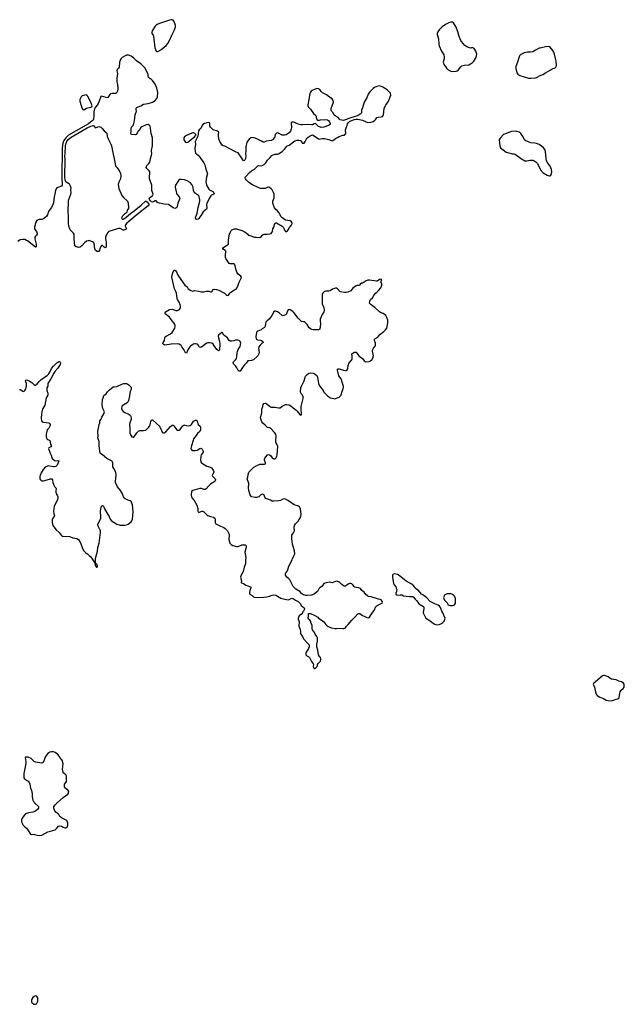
# Model space of a CAD drawing. Header units: inches. Extents: x 1474254 to 1647085, y 640389 to 772279.
# Tile 85 of 85: x 1590977 to 1604514, y 695479 to 717539. Entities that reach past the tile are written whole.
import ezdxf

# ---------------------------------------------------------------- set-up
doc = ezdxf.new("R2010")
doc.units = ezdxf.units.IN
doc.header["$MEASUREMENT"] = 0
for name, color, linetype in [('B5699', 7, 'Continuous'), ('B5790', 7, 'Continuous'), ('B5791', 7, 'Continuous'), ('B6700', 7, 'Continuous'), ('B6701', 7, 'Continuous')]:
    doc.layers.add(name, color=color, linetype=linetype)

msp = doc.modelspace()

# ---------------------------------------------------------------- linework, layer by layer
at = {"layer": 'B5699', "color": 6, "elevation": 700}
msp.add_lwpolyline([(1591307, 700000), (1591310, 699996), (1591398, 699910), (1591401, 699890), (1591399, 699870), (1591386, 699850), (1591330, 699806), (1591270, 699787), (1591171, 699769), (1591110, 699744), (1591070, 699704), (1591031, 699650), (1591019, 699610), (1591019, 699570), (1591052, 699490), (1591090, 699453), (1591126, 699426), (1591154, 699394), (1591215, 699290), (1591230, 699282), (1591290, 699289), (1591310, 699287), (1591370, 699267), (1591410, 699260), (1591470, 699267), (1591610, 699340), (1591670, 699355), (1591770, 699390), (1591815, 699430), (1591849, 699470), (1591870, 699481), (1591910, 699471), (1591950, 699445), (1591990, 699435), (1592010, 699435), (1592030, 699441), (1592039, 699450), (1592057, 699490), (1592055, 699535), (1592040, 699580), (1592030, 699598), (1591910, 699654), (1591877, 699690), (1591855, 699735), (1591786, 699786), (1591756, 699830), (1591739, 699870), (1591744, 699910), (1591770, 699951), (1591825, 700000)], dxfattribs=at)
msp.add_lwpolyline([(1591330, 695666), (1591304, 695656), (1591270, 695630), (1591245, 695595), (1591241, 695570), (1591243, 695530), (1591256, 695510), (1591290, 695484), (1591330, 695479), (1591350, 695491), (1591370, 695519), (1591382, 695550), (1591386, 695590), (1591381, 695621), (1591370, 695645), (1591350, 695663)], close=True, dxfattribs=at)
at = {"layer": 'B5790', "color": 6, "elevation": 700}
for points in [[(1590971, 709251), (1590990, 709251), (1591050, 709216), (1591070, 709211), (1591090, 709231), (1591103, 709257), (1591131, 709330), (1591128, 709390), (1591109, 709451), (1591114, 709466), (1591130, 709470), (1591150, 709466), (1591190, 709449), (1591245, 709410), (1591309, 709349), (1591330, 709348), (1591370, 709377), (1591410, 709430), (1591450, 709471), (1591530, 709532), (1591590, 709566), (1591610, 709583), (1591632, 709608), (1591655, 709645), (1591690, 709722), (1591730, 709773), (1591810, 709852), (1591850, 709878), (1591870, 709878), (1591886, 709866), (1591894, 709850), (1591886, 709810), (1591834, 709730), (1591765, 709655), (1591740, 709620), (1591677, 709490), (1591610, 709390), (1591604, 709330), (1591586, 709294), (1591583, 709270), (1591588, 709230), (1591609, 709170), (1591608, 709150), (1591603, 709130), (1591571, 709070), (1591539, 708901), (1591490, 708810), (1591470, 708752), (1591463, 708710), (1591458, 708610), (1591466, 708550), (1591483, 708530), (1591510, 708520), (1591627, 708507), (1591647, 708490), (1591661, 708470), (1591662, 708450), (1591655, 708430), (1591627, 708390), (1591591, 708349), (1591566, 708250), (1591570, 708190), (1591582, 708150), (1591596, 708136), (1591630, 708128), (1591650, 708110), (1591670, 708030), (1591689, 707990), (1591674, 707970), (1591630, 707950), (1591625, 707930), (1591656, 707830), (1591681, 707781), (1591695, 707730), (1591707, 707710), (1591730, 707682), (1591770, 707656), (1591830, 707664), (1591842, 707662), (1591850, 707650), (1591819, 707561), (1591810, 707547), (1591789, 707531), (1591758, 707522), (1591730, 707521), (1591650, 707538), (1591620, 707540), (1591577, 707530), (1591547, 707510), (1591502, 707458), (1591461, 707390), (1591430, 707302), (1591426, 707270), (1591429, 707250), (1591439, 707230), (1591456, 707216), (1591470, 707208), (1591507, 707207), (1591593, 707227), (1591670, 707255), (1591695, 707255), (1591708, 707228), (1591717, 707170), (1591740, 707110), (1591758, 707078), (1591784, 707050), (1591791, 707030), (1591783, 706990), (1591786, 706950), (1591802, 706910), (1591824, 706870), (1591830, 706850), (1591830, 706830), (1591824, 706790), (1591749, 706630), (1591738, 706590), (1591737, 706530), (1591744, 706470), (1591753, 706430), (1591747, 706410), (1591717, 706370), (1591703, 706330), (1591700, 706270), (1591719, 706210), (1591797, 706110), (1591861, 706050), (1591904, 705990), (1591926, 705970), (1591950, 705965), (1592090, 705963), (1592115, 705955), (1592170, 705928), (1592255, 705915), (1592293, 705893), (1592312, 705871), (1592340, 705820), (1592376, 705710), (1592409, 705649), (1592450, 705601), (1592490, 705571), (1592506, 705566), (1592538, 705530), (1592570, 705505), (1592605, 705445), (1592640, 705400), (1592660, 705360), (1592668, 705308), (1592693, 705273), (1592710, 705272), (1592722, 705290), (1592719, 705310), (1592710, 705328), (1592697, 705337), (1592680, 705360), (1592675, 705395), (1592675, 705470), (1592722, 705630), (1592728, 705710), (1592755, 705810), (1592788, 706050), (1592786, 706090), (1592731, 706190), (1592726, 706230), (1592794, 706370), (1592797, 706437), (1592787, 706490), (1592785, 706530), (1592790, 706572), (1592810, 706641), (1592830, 706656), (1592850, 706641), (1592877, 706577), (1592949, 706450), (1592977, 706410), (1593001, 706350), (1593030, 706310), (1593150, 706235), (1593230, 706212), (1593332, 706212), (1593370, 706219), (1593403, 706237), (1593472, 706290), (1593490, 706310), (1593502, 706350), (1593514, 706510), (1593503, 706670), (1593491, 706710), (1593470, 706742), (1593450, 706759), (1593429, 706770), (1593368, 706788), (1593342, 706802), (1593321, 706821), (1593302, 706850), (1593275, 706915), (1593232, 706992), (1593166, 707070), (1593123, 707170), (1593125, 707210), (1593133, 707250), (1593136, 707350), (1593130, 707388), (1593118, 707430), (1593083, 707483), (1593064, 707524), (1593060, 707550), (1593060, 707610), (1593053, 707630), (1593030, 707656), (1592930, 707705), (1592830, 707791), (1592793, 707813), (1592778, 707830), (1592755, 707990), (1592755, 708090), (1592727, 708170), (1592730, 708210), (1592723, 708310), (1592741, 708390), (1592753, 708467), (1592768, 708510), (1592771, 708549), (1592802, 708590), (1592814, 708630), (1592861, 708710), (1592873, 708750), (1592869, 708770), (1592839, 708830), (1592823, 708910), (1592830, 709030), (1592842, 709070), (1592864, 709116), (1592910, 709157), (1592942, 709198), (1592991, 709249), (1593070, 709310), (1593090, 709316), (1593150, 709319), (1593170, 709325), (1593266, 709374), (1593310, 709390), (1593365, 709385), (1593401, 709370), (1593430, 709348), (1593463, 709310), (1593474, 709290), (1593476, 709270), (1593472, 709250), (1593451, 709209), (1593439, 709110), (1593416, 709010), (1593396, 708970), (1593384, 708956), (1593307, 708913), (1593274, 708886), (1593262, 708870), (1593257, 708830), (1593269, 708790), (1593290, 708764), (1593330, 708737), (1593409, 708709), (1593450, 708676), (1593468, 708648), (1593476, 708616), (1593474, 708590), (1593443, 708510), (1593436, 708470), (1593446, 708390), (1593446, 708270), (1593450, 708250), (1593470, 708216), (1593490, 708195), (1593510, 708183), (1593530, 708184), (1593596, 708284), (1593640, 708320), (1593670, 708333), (1593750, 708338), (1593790, 708344), (1593810, 708352), (1593869, 708411), (1593885, 708435), (1593896, 708464), (1593910, 708534), (1593930, 708577), (1593950, 708577), (1594107, 708430), (1594150, 708335), (1594170, 708301), (1594190, 708279), (1594210, 708279), (1594250, 708308), (1594350, 708422), (1594390, 708452), (1594410, 708452), (1594430, 708438), (1594470, 708376), (1594490, 708355), (1594510, 708343), (1594530, 708340), (1594550, 708345), (1594570, 708357), (1594630, 708438), (1594650, 708456), (1594670, 708461), (1594707, 708447), (1594750, 708439), (1594790, 708444), (1594810, 708455), (1594824, 708470), (1594870, 708542), (1594886, 708554), (1594910, 708563), (1594930, 708564), (1594952, 708552), (1594962, 708490), (1594975, 708470), (1595014, 708434), (1595026, 708410), (1595026, 708350), (1595020, 708330), (1595007, 708313), (1594955, 708270), (1594930, 708221), (1594872, 708150), (1594862, 708110), (1594820, 707990), (1594812, 707932), (1594816, 707916), (1594830, 707896), (1594847, 707887), (1594904, 707884), (1594950, 707895), (1595010, 707929), (1595030, 707936), (1595050, 707932), (1595060, 707920), (1595082, 707870), (1595082, 707850), (1595042, 707790), (1595030, 707762), (1595024, 707670), (1595033, 707633), (1595050, 707610), (1595070, 707594), (1595170, 707534), (1595252, 707512), (1595270, 707500), (1595296, 707470), (1595319, 707430), (1595320, 707410), (1595317, 707390), (1595288, 707330), (1595291, 707310), (1595353, 707250), (1595359, 707230), (1595356, 707210), (1595343, 707190), (1595247, 707130), (1595208, 707092), (1595155, 707025), (1595130, 707010), (1595110, 707011), (1595050, 707033), (1595010, 707034), (1594850, 706991), (1594826, 706970), (1594816, 706890), (1594822, 706850), (1594839, 706819), (1594885, 706765), (1594942, 706662), (1594963, 706590), (1594969, 706529), (1594974, 706514), (1594990, 706499), (1595056, 706524), (1595070, 706527), (1595090, 706523), (1595167, 706447), (1595191, 706431), (1595247, 706410), (1595316, 706396), (1595343, 706370), (1595350, 706351), (1595350, 706271), (1595366, 706246), (1595470, 706193), (1595550, 706165), (1595581, 706141), (1595626, 706086), (1595660, 706030), (1595667, 705990), (1595660, 705890), (1595679, 705810), (1595710, 705780), (1595750, 705760), (1595830, 705739), (1595870, 705739), (1595950, 705770), (1595975, 705775), (1596022, 705770), (1596046, 705750), (1596048, 705728), (1596041, 705690), (1596020, 705610), (1596022, 705570), (1596040, 705490), (1596030, 705430), (1596032, 705350), (1596004, 705276), (1595983, 705177), (1595938, 705090), (1595924, 705050), (1595944, 704970), (1595938, 704930), (1595943, 704923), (1595990, 704908), (1596043, 704870), (1596142, 704830), (1596150, 704822), (1596154, 704810), (1596131, 704750), (1596121, 704710), (1596123, 704690), (1596131, 704670), (1596180, 704640), (1596211, 704610), (1596250, 704591), (1596437, 704603), (1596508, 704612), (1596570, 704622), (1596630, 704646), (1596670, 704652), (1596710, 704642), (1596821, 704581), (1596910, 704553), (1596990, 704543), (1597012, 704548), (1597070, 704575), (1597094, 704570), (1597110, 704565), (1597152, 704530), (1597210, 704502), (1597262, 704450), (1597290, 704402), (1597312, 704390), (1597344, 704364), (1597351, 704350), (1597352, 704330), (1597332, 704290), (1597310, 704268), (1597299, 704230), (1597290, 704219), (1597237, 704183), (1597211, 704130), (1597211, 704110), (1597227, 704070), (1597231, 704050), (1597228, 703950), (1597255, 703875), (1597263, 703830), (1597263, 703790), (1597271, 703770), (1597310, 703721), (1597330, 703670), (1597345, 703650), (1597410, 703577), (1597447, 703550), (1597459, 703530), (1597456, 703490), (1597441, 703450), (1597424, 703416), (1597391, 703370), (1597385, 703355), (1597386, 703310), (1597405, 703290), (1597450, 703267), (1597465, 703250), (1597510, 703162), (1597545, 703110), (1597552, 703090), (1597545, 703050), (1597562, 703010), (1597570, 703002), (1597590, 703005), (1597638, 703050), (1597646, 703070), (1597646, 703090), (1597663, 703117), (1597709, 703170), (1597719, 703210), (1597709, 703250), (1597690, 703270), (1597667, 703307), (1597650, 703410), (1597627, 703490), (1597629, 703551), (1597643, 703617), (1597645, 703690), (1597630, 703721), (1597590, 703769), (1597575, 703810), (1597535, 703870), (1597527, 703890), (1597529, 703930), (1597524, 703964), (1597497, 704030), (1597492, 704052), (1597470, 704089), (1597442, 704110), (1597435, 704130), (1597446, 704186), (1597447, 704233), (1597490, 704232), (1597582, 704190), (1597651, 704150), (1597671, 704131), (1597730, 704096), (1597790, 704051), (1597828, 703988), (1597858, 703958), (1597882, 703942), (1597957, 703917), (1598038, 703898), (1598070, 703896), (1598133, 703907), (1598210, 703899), (1598239, 703901), (1598261, 703910), (1598291, 703949), (1598334, 703986), (1598410, 704082), (1598490, 704162), (1598550, 704231), (1598570, 704236), (1598590, 704233), (1598650, 704190), (1598690, 704178), (1598750, 704148), (1598790, 704136), (1598810, 704151), (1598862, 704238), (1598910, 704302), (1598950, 704390), (1598995, 704425), (1599070, 704456), (1599093, 704470), (1599098, 704490), (1599092, 704510), (1599070, 704541), (1599010, 704555), (1598850, 704605), (1598790, 704614), (1598770, 704624), (1598730, 704659), (1598690, 704716), (1598641, 704750), (1598610, 704795), (1598574, 704810), (1598515, 704815), (1598484, 704824), (1598470, 704833), (1598430, 704883), (1598410, 704900), (1598390, 704907), (1598370, 704906), (1598350, 704899), (1598310, 704879), (1598270, 704849), (1598250, 704845), (1598230, 704853), (1598190, 704886), (1598169, 704910), (1598134, 704934), (1598090, 704955), (1598070, 704958), (1598050, 704955), (1597970, 704924), (1597910, 704935), (1597810, 704916), (1597790, 704904), (1597747, 704850), (1597695, 704810), (1597676, 704790), (1597642, 704730), (1597618, 704702), (1597570, 704670), (1597510, 704649), (1597410, 704639), (1597381, 704641), (1597334, 704654), (1597284, 704684), (1597247, 704730), (1597163, 704783), (1597103, 704843), (1597086, 704866), (1597022, 704990), (1597005, 705010), (1596956, 705050), (1596940, 705070), (1596932, 705090), (1596930, 705130), (1596934, 705146), (1596970, 705191), (1597002, 705298), (1597054, 705390), (1597104, 705510), (1597136, 705570), (1597130, 705639), (1597104, 705710), (1597084, 705790), (1597070, 705910), (1597071, 705970), (1597073, 705990), (1597083, 706010), (1597110, 706042), (1597125, 706070), (1597128, 706090), (1597121, 706170), (1597131, 706210), (1597153, 706247), (1597215, 706305), (1597270, 706405), (1597277, 706457), (1597266, 706570), (1597258, 706598), (1597243, 706623), (1597221, 706641), (1597124, 706670), (1596996, 706756), (1596910, 706802), (1596870, 706798), (1596820, 706770), (1596782, 706758), (1596668, 706748), (1596630, 706749), (1596590, 706776), (1596530, 706793), (1596490, 706810), (1596464, 706844), (1596448, 706888), (1596430, 706904), (1596410, 706905), (1596390, 706900), (1596376, 706890), (1596330, 706845), (1596290, 706831), (1596250, 706831), (1596170, 706848), (1596134, 706894), (1596108, 706990), (1596097, 707050), (1596106, 707150), (1596095, 707190), (1596075, 707230), (1596073, 707250), (1596084, 707290), (1596092, 707350), (1596110, 707400), (1596136, 707430), (1596223, 707510), (1596270, 707543), (1596350, 707577), (1596390, 707584), (1596458, 707582), (1596477, 707590), (1596480, 707610), (1596457, 707670), (1596456, 707690), (1596466, 707714), (1596528, 707791), (1596550, 707796), (1596570, 707789), (1596591, 707771), (1596630, 707723), (1596650, 707707), (1596670, 707698), (1596690, 707701), (1596710, 707718), (1596737, 707763), (1596745, 707790), (1596754, 707974), (1596712, 708072), (1596710, 708110), (1596722, 708210), (1596711, 708250), (1596685, 708290), (1596590, 708386), (1596570, 708395), (1596525, 708405), (1596510, 708415), (1596476, 708456), (1596420, 708500), (1596400, 708530), (1596377, 708597), (1596372, 708630), (1596373, 708650), (1596396, 708730), (1596402, 708810), (1596419, 708870), (1596426, 708914), (1596442, 708938), (1596470, 708948), (1596490, 708944), (1596510, 708932), (1596570, 708878), (1596590, 708866), (1596610, 708860), (1596697, 708857), (1596770, 708839), (1596790, 708839), (1596810, 708846), (1596857, 708883), (1596925, 708915), (1596950, 708917), (1597010, 708909), (1597050, 708890), (1597101, 708841), (1597160, 708800), (1597189, 708770), (1597248, 708690), (1597270, 708681), (1597286, 708694), (1597289, 708711), (1597277, 708810), (1597279, 708870), (1597321, 709050), (1597326, 709090), (1597310, 709130), (1597290, 709150), (1597265, 709190), (1597261, 709210), (1597270, 709290), (1597284, 709330), (1597350, 709447), (1597376, 709550), (1597410, 709590), (1597450, 709616), (1597490, 709624), (1597550, 709617), (1597572, 709610), (1597602, 709590), (1597630, 709564), (1597647, 709530), (1597671, 709390), (1597690, 709334), (1597770, 709228), (1597790, 709195), (1597870, 709108), (1597910, 709078), (1597930, 709067), (1597970, 709056), (1598030, 709048), (1598050, 709051), (1598130, 709085), (1598159, 709110), (1598172, 709130), (1598188, 709192), (1598219, 709270), (1598227, 709310), (1598222, 709350), (1598194, 709414), (1598173, 709490), (1598122, 709562), (1598089, 709690), (1598092, 709708), (1598105, 709715), (1598127, 709713), (1598230, 709684), (1598270, 709678), (1598290, 709682), (1598308, 709692), (1598323, 709717), (1598330, 709790), (1598344, 709836), (1598358, 709862), (1598410, 709920), (1598419, 709941), (1598424, 709970), (1598422, 710000)], [(1596301, 710000), (1596210, 709916), (1596170, 709900), (1596110, 709899), (1596088, 709892), (1596050, 709841), (1596010, 709804), (1595963, 709750), (1595910, 709662), (1595890, 709661), (1595870, 709682), (1595842, 709742), (1595810, 709783), (1595765, 709825), (1595756, 709850), (1595765, 709870), (1595810, 709915), (1595832, 709950), (1595842, 709990), (1595842, 710000)], [(1598577, 710000), (1598650, 709945), (1598690, 709898), (1598710, 709882), (1598730, 709875), (1598799, 709881), (1598830, 709893), (1598859, 709921), (1598888, 709972), (1598895, 710000)], [(1600000, 704653), (1599975, 704670), (1599905, 704750), (1599869, 704770), (1599830, 704804), (1599818, 704830), (1599790, 704870), (1599770, 704886), (1599750, 704889), (1599726, 704906), (1599630, 704956), (1599470, 705087), (1599434, 705110), (1599370, 705120), (1599331, 705109), (1599323, 705090), (1599321, 705050), (1599343, 704910), (1599358, 704878), (1599396, 704830), (1599410, 704802), (1599419, 704770), (1599415, 704730), (1599399, 704690), (1599401, 704661), (1599411, 704651), (1599426, 704646), (1599495, 704655), (1599530, 704651), (1599574, 704634), (1599630, 704624), (1599710, 704616), (1599770, 704616), (1599790, 704611), (1599830, 704556), (1599864, 704524), (1599891, 704491), (1599911, 704450), (1600000, 704399)], [(1591825, 700000), (1591950, 700111), (1592054, 700186), (1592069, 700210), (1592075, 700250), (1592064, 700270), (1592000, 700320), (1591982, 700350), (1591977, 700390), (1591982, 700410), (1592013, 700450), (1592022, 700470), (1592021, 700530), (1592028, 700590), (1592010, 700622), (1591970, 700647), (1591960, 700660), (1591941, 700701), (1591936, 700750), (1591950, 700870), (1591929, 700950), (1591879, 701010), (1591869, 701030), (1591822, 701082), (1591770, 701123), (1591730, 701138), (1591690, 701138), (1591653, 701127), (1591610, 701097), (1591552, 701028), (1591500, 700900), (1591490, 700889), (1591470, 700882), (1591327, 700907), (1591302, 700922), (1591230, 700984), (1591170, 701013), (1591150, 701017), (1591110, 701014), (1591102, 700998), (1591115, 700910), (1591114, 700874), (1591068, 700650), (1591071, 700551), (1591081, 700530), (1591096, 700516), (1591170, 700475), (1591191, 700450), (1591202, 700410), (1591218, 700318), (1591241, 700270), (1591248, 700230), (1591256, 700210), (1591259, 700170), (1591253, 700130), (1591273, 700053), (1591286, 700026), (1591307, 700000)]]:
    msp.add_lwpolyline(points, dxfattribs=at)
at = {"layer": 'B5791', "color": 6, "elevation": 700}
for points in [[(1594370, 717539), (1594330, 717531), (1594199, 717481), (1594130, 717462), (1594070, 717436), (1594030, 717413), (1594010, 717392), (1593940, 717290), (1593932, 717250), (1593937, 717230), (1593963, 717190), (1593969, 717170), (1594004, 716910), (1594036, 716836), (1594047, 716827), (1594070, 716829), (1594137, 716863), (1594258, 716962), (1594296, 717004), (1594330, 717070), (1594381, 717190), (1594445, 717310), (1594465, 717370), (1594466, 717410), (1594454, 717454), (1594430, 717509), (1594410, 717530), (1594390, 717537)], [(1592470, 715852), (1592428, 715850), (1592377, 715830), (1592350, 715807), (1592330, 715767), (1592326, 715750), (1592323, 715710), (1592327, 715690), (1592370, 715565), (1592390, 715525), (1592410, 715517), (1592470, 715558), (1592570, 715576), (1592591, 715589), (1592599, 715610), (1592579, 715670), (1592512, 715810), (1592490, 715841)], [(1592670, 715119), (1592690, 715120), (1592750, 715142), (1592770, 715140), (1592790, 715131), (1592824, 715104), (1592870, 715046), (1592915, 715015), (1592930, 714997), (1592938, 714930), (1592955, 714870), (1593020, 714750), (1593035, 714710), (1593119, 714270), (1593129, 714250), (1593159, 714219), (1593210, 714147), (1593233, 714093), (1593242, 714050), (1593237, 713970), (1593207, 713913), (1593184, 713850), (1593199, 713759), (1593260, 713600), (1593305, 713545), (1593374, 713490), (1593392, 713470), (1593404, 713430), (1593413, 713330), (1593410, 713310), (1593380, 713270), (1593375, 713225), (1593366, 713210), (1593321, 713179), (1593272, 713130), (1593262, 713110), (1593259, 713090), (1593262, 713082), (1593270, 713070), (1593290, 713068), (1593350, 713104), (1593460, 713200), (1593541, 713259), (1593697, 713383), (1593790, 713470), (1593810, 713473), (1593830, 713458), (1593855, 713430), (1593866, 713410), (1593868, 713392), (1593851, 713370), (1593606, 713174), (1593421, 713019), (1593370, 712970), (1593341, 712930), (1593338, 712910), (1593360, 712870), (1593365, 712850), (1593357, 712843), (1593330, 712828), (1593310, 712824), (1593290, 712826), (1593230, 712861), (1593190, 712862), (1592976, 712790), (1592950, 712770), (1592910, 712710), (1592895, 712670), (1592895, 712645), (1592915, 712550), (1592915, 712490), (1592910, 712449), (1592903, 712437), (1592890, 712429), (1592870, 712441), (1592830, 712483), (1592810, 712478), (1592770, 712416), (1592761, 712370), (1592750, 712347), (1592730, 712342), (1592710, 712346), (1592677, 712370), (1592656, 712410), (1592650, 712450), (1592650, 712490), (1592637, 712537), (1592630, 712549), (1592610, 712565), (1592550, 712586), (1592530, 712589), (1592510, 712587), (1592470, 712573), (1592430, 712539), (1592371, 712470), (1592330, 712445), (1592290, 712438), (1592270, 712441), (1592238, 712450), (1592212, 712470), (1592196, 712630), (1592193, 712730), (1592179, 712759), (1592110, 712829), (1592097, 712850), (1592079, 712910), (1592069, 712969), (1592067, 713150), (1592062, 713230), (1592067, 713470), (1592075, 713510), (1592120, 713630), (1592126, 713670), (1592123, 713730), (1592127, 713770), (1592117, 713810), (1592093, 713850), (1592070, 713870), (1592030, 713891), (1592010, 713908), (1591997, 713950), (1591991, 714010), (1591997, 714410), (1591990, 714490), (1591998, 714530), (1592003, 714710), (1592010, 714752), (1592032, 714810), (1592070, 714862), (1592132, 714910), (1592487, 715113), (1592570, 715153), (1592629, 715169), (1592640, 715160), (1592658, 715130)], [(1594870, 715004), (1594850, 715003), (1594830, 714997), (1594710, 714941), (1594669, 714911), (1594654, 714890), (1594650, 714870), (1594653, 714850), (1594664, 714824), (1594681, 714801), (1594690, 714793), (1594710, 714787), (1594742, 714798), (1594779, 714821), (1594898, 714922), (1594918, 714950), (1594919, 714970), (1594901, 714990)]]:
    msp.add_lwpolyline(points, close=True, dxfattribs=at)
for points in [[(1595842, 710000), (1595847, 710070), (1595855, 710105), (1595871, 710149), (1595910, 710216), (1595924, 710264), (1595926, 710306), (1595917, 710330), (1595890, 710354), (1595850, 710362), (1595810, 710358), (1595774, 710346), (1595730, 710340), (1595690, 710340), (1595670, 710348), (1595631, 710410), (1595549, 710469), (1595510, 710541), (1595504, 710530), (1595429, 710471), (1595419, 710450), (1595425, 710410), (1595449, 710330), (1595458, 710270), (1595447, 710133), (1595430, 710119), (1595390, 710152), (1595330, 710230), (1595306, 710270), (1595276, 710290), (1595230, 710300), (1595190, 710302), (1595165, 710295), (1595030, 710198), (1595004, 710204), (1594990, 710217), (1594970, 710253), (1594948, 710268), (1594910, 710278), (1594890, 710278), (1594870, 710272), (1594809, 710231), (1594787, 710210), (1594741, 710139), (1594710, 710069), (1594690, 710076), (1594653, 710153), (1594608, 710208), (1594590, 710240), (1594570, 710257), (1594550, 710266), (1594510, 710274), (1594370, 710269), (1594230, 710250), (1594210, 710254), (1594190, 710267), (1594183, 710290), (1594192, 710310), (1594222, 710350), (1594229, 710410), (1594236, 710430), (1594256, 710450), (1594350, 710502), (1594388, 710532), (1594440, 710610), (1594450, 710630), (1594458, 710670), (1594459, 710690), (1594453, 710710), (1594431, 710750), (1594392, 710792), (1594330, 710874), (1594236, 710950), (1594234, 710970), (1594244, 710990), (1594257, 711003), (1594293, 711027), (1594330, 711043), (1594390, 711050), (1594470, 711023), (1594510, 711025), (1594553, 711047), (1594570, 711070), (1594574, 711086), (1594577, 711123), (1594573, 711150), (1594549, 711210), (1594510, 711270), (1594502, 711290), (1594487, 711410), (1594472, 711452), (1594443, 711510), (1594386, 711770), (1594385, 711795), (1594402, 711870), (1594430, 711921), (1594436, 711924), (1594450, 711927), (1594470, 711913), (1594484, 711890), (1594508, 711828), (1594530, 711791), (1594678, 711590), (1594726, 711550), (1594750, 711511), (1594810, 711475), (1594850, 711459), (1594892, 711468), (1594990, 711458), (1595045, 711445), (1595090, 711440), (1595150, 711455), (1595190, 711459), (1595217, 711457), (1595250, 711445), (1595270, 711443), (1595289, 711451), (1595293, 711470), (1595310, 711493), (1595330, 711499), (1595384, 711496), (1595437, 711477), (1595530, 711425), (1595565, 711410), (1595610, 711365), (1595630, 711356), (1595650, 711364), (1595681, 711410), (1595706, 711434), (1595790, 711484), (1595830, 711518), (1595858, 711570), (1595890, 711659), (1595936, 711744), (1595940, 711770), (1595930, 711790), (1595870, 711838), (1595842, 711882), (1595824, 711930), (1595805, 712025), (1595790, 712062), (1595770, 712070), (1595690, 712068), (1595670, 712080), (1595594, 712190), (1595586, 712210), (1595582, 712250), (1595594, 712350), (1595581, 712370), (1595537, 712390), (1595524, 712410), (1595527, 712430), (1595629, 712491), (1595650, 712510), (1595654, 712530), (1595654, 712610), (1595676, 712730), (1595701, 712799), (1595710, 712816), (1595727, 712830), (1595790, 712852), (1595830, 712850), (1595952, 712812), (1596005, 712790), (1596050, 712765), (1596110, 712711), (1596130, 712700), (1596232, 712668), (1596270, 712663), (1596350, 712662), (1596377, 712670), (1596422, 712718), (1596450, 712736), (1596510, 712734), (1596578, 712742), (1596610, 712752), (1596626, 712770), (1596634, 712790), (1596646, 712854), (1596669, 712890), (1596675, 712910), (1596680, 712950), (1596690, 712971), (1596710, 712987), (1596730, 712987), (1596853, 712913), (1596880, 712880), (1596903, 712823), (1596931, 712791), (1596950, 712791), (1596970, 712806), (1596990, 712831), (1597019, 712881), (1597058, 712930), (1597076, 712970), (1597074, 712990), (1597059, 713010), (1597031, 713031), (1596930, 713050), (1596844, 713104), (1596826, 713126), (1596810, 713170), (1596784, 713210), (1596742, 713262), (1596710, 713285), (1596681, 713321), (1596648, 713430), (1596646, 713450), (1596648, 713470), (1596673, 713550), (1596673, 713630), (1596661, 713670), (1596630, 713724), (1596610, 713747), (1596570, 713780), (1596550, 713787), (1596530, 713787), (1596470, 713760), (1596370, 713758), (1596330, 713770), (1596190, 713839), (1596111, 713891), (1596044, 713950), (1596030, 713970), (1596025, 713985), (1596028, 714010), (1596045, 714035), (1596123, 714117), (1596170, 714155), (1596236, 714190), (1596310, 714265), (1596330, 714271), (1596390, 714268), (1596408, 714272), (1596450, 714295), (1596490, 714330), (1596528, 714392), (1596588, 714452), (1596623, 714497), (1596690, 714525), (1596750, 714525), (1596770, 714531), (1596850, 714583), (1596881, 714619), (1596914, 714646), (1596958, 714702), (1597011, 714729), (1597138, 714822), (1597190, 714839), (1597230, 714843), (1597261, 714830), (1597310, 714776), (1597330, 714771), (1597346, 714774), (1597370, 714806), (1597382, 714838), (1597414, 714890), (1597480, 714940), (1597510, 714953), (1597530, 714956), (1597550, 714951), (1597670, 714867), (1597690, 714859), (1597750, 714876), (1597800, 714880), (1597896, 714856), (1597970, 714823), (1597990, 714831), (1598050, 714876), (1598090, 714896), (1598130, 714925), (1598210, 714951), (1598250, 714952), (1598260, 714960), (1598278, 714990), (1598269, 715070), (1598290, 715114), (1598310, 715174), (1598315, 715205), (1598328, 715230), (1598370, 715265), (1598470, 715301), (1598510, 715311), (1598550, 715311), (1598650, 715291), (1598731, 715250), (1598770, 715238), (1598850, 715240), (1598890, 715257), (1598930, 715288), (1598949, 715310), (1598972, 715348), (1599002, 715358), (1599070, 715362), (1599097, 715370), (1599115, 715390), (1599123, 715410), (1599137, 715550), (1599145, 715575), (1599173, 715627), (1599232, 715710), (1599284, 715850), (1599276, 715890), (1599245, 715930), (1599207, 715967), (1599110, 716029), (1599030, 716056), (1598970, 716044), (1598920, 716020), (1598890, 715998), (1598817, 715923), (1598779, 715870), (1598750, 715790), (1598710, 715731), (1598690, 715690), (1598656, 715564), (1598633, 715510), (1598627, 715450), (1598598, 715422), (1598576, 715404), (1598530, 715381), (1598488, 715372), (1598370, 715333), (1598230, 715281), (1598190, 715284), (1598156, 715296), (1598135, 715310), (1598108, 715350), (1598041, 715381), (1598020, 715400), (1597996, 715450), (1597962, 715490), (1597952, 715510), (1597953, 715550), (1598001, 715690), (1597992, 715730), (1597970, 715762), (1597910, 715804), (1597850, 715855), (1597757, 715897), (1597727, 715927), (1597695, 715975), (1597669, 715989), (1597630, 715998), (1597525, 715950), (1597504, 715936), (1597490, 715915), (1597468, 715852), (1597462, 715790), (1597428, 715632), (1597427, 715610), (1597436, 715590), (1597490, 715531), (1597555, 715435), (1597606, 715390), (1597615, 715370), (1597616, 715350), (1597630, 715302), (1597651, 715291), (1597690, 715291), (1597710, 715297), (1597830, 715299), (1597870, 715294), (1597890, 715281), (1597916, 715250), (1597931, 715210), (1597925, 715190), (1597890, 715169), (1597790, 715134), (1597730, 715125), (1597710, 715129), (1597670, 715149), (1597642, 715170), (1597610, 715208), (1597590, 715215), (1597570, 715209), (1597530, 715185), (1597510, 715181), (1597430, 715193), (1597310, 715180), (1597270, 715181), (1597210, 715200), (1597130, 715236), (1597110, 715242), (1597077, 715243), (1597057, 715230), (1597053, 715210), (1597064, 715130), (1597057, 715083), (1597038, 715042), (1597010, 715001), (1596940, 714960), (1596909, 714949), (1596850, 714953), (1596770, 714997), (1596750, 715001), (1596727, 714993), (1596698, 714970), (1596687, 714930), (1596687, 714910), (1596675, 714890), (1596639, 714850), (1596610, 714833), (1596494, 714814), (1596450, 714795), (1596430, 714797), (1596390, 714814), (1596290, 714867), (1596230, 714891), (1596190, 714902), (1596150, 714894), (1596115, 714865), (1596066, 714794), (1596043, 714690), (1596040, 714610), (1596031, 714531), (1596038, 714470), (1596035, 714430), (1596014, 714386), (1595990, 714375), (1595970, 714396), (1595953, 714433), (1595870, 714553), (1595822, 714570), (1595670, 714654), (1595570, 714704), (1595530, 714715), (1595510, 714731), (1595460, 714810), (1595437, 714870), (1595427, 714933), (1595427, 714973), (1595433, 715010), (1595426, 715026), (1595403, 715043), (1595310, 715071), (1595246, 715130), (1595231, 715151), (1595235, 715210), (1595230, 715230), (1595210, 715235), (1595170, 715230), (1595111, 715210), (1595077, 715190), (1595060, 715170), (1595036, 715104), (1594993, 715070), (1594983, 715050), (1594965, 714930), (1594912, 714828), (1594908, 714810), (1594910, 714750), (1594901, 714650), (1594906, 714586), (1594915, 714550), (1594933, 714530), (1594970, 714507), (1594989, 714489), (1595101, 714330), (1595120, 714290), (1595142, 714190), (1595178, 714110), (1595179, 714090), (1595156, 714010), (1595147, 713907), (1595149, 713870), (1595170, 713815), (1595210, 713741), (1595230, 713726), (1595299, 713690), (1595322, 713670), (1595328, 713650), (1595315, 713630), (1595274, 713606), (1595259, 713590), (1595220, 713530), (1595199, 713481), (1595167, 713430), (1595157, 713390), (1595170, 713326), (1595169, 713310), (1595159, 713290), (1595086, 713234), (1595041, 713159), (1594990, 713088), (1594970, 713066), (1594950, 713060), (1594926, 713066), (1594911, 713091), (1594915, 713110), (1594939, 713161), (1594953, 713207), (1594973, 713330), (1595009, 713470), (1595010, 713510), (1594998, 713570), (1594990, 713590), (1594980, 713600), (1594910, 713644), (1594886, 713670), (1594869, 713710), (1594858, 713790), (1594830, 713848), (1594790, 713893), (1594724, 713930), (1594670, 713948), (1594590, 713962), (1594570, 713962), (1594550, 713955), (1594530, 713937), (1594466, 713830), (1594457, 713790), (1594486, 713650), (1594496, 713630), (1594548, 713570), (1594558, 713550), (1594562, 713530), (1594519, 713430), (1594506, 713350), (1594495, 713330), (1594470, 713313), (1594450, 713310), (1594410, 713325), (1594310, 713396), (1594212, 713408), (1594110, 713427), (1594066, 713446), (1594030, 713478), (1594021, 713481), (1594010, 713483), (1593970, 713459), (1593950, 713452), (1593930, 713457), (1593903, 713483), (1593883, 713510), (1593875, 713530), (1593880, 713550), (1593946, 713594), (1593960, 713610), (1593964, 713630), (1593936, 713710), (1593937, 713830), (1593884, 713970), (1593882, 714010), (1593892, 714110), (1593889, 714129), (1593878, 714150), (1593822, 714202), (1593811, 714230), (1593813, 714250), (1593823, 714270), (1593870, 714319), (1593888, 714350), (1593904, 714430), (1593930, 714501), (1593935, 714530), (1593929, 714610), (1593952, 714710), (1593953, 714830), (1593947, 714890), (1593921, 714990), (1593907, 715107), (1593898, 715150), (1593878, 715178), (1593850, 715192), (1593810, 715185), (1593710, 715141), (1593690, 715124), (1593654, 715066), (1593619, 715030), (1593590, 714970), (1593570, 714956), (1593486, 714966), (1593472, 714972), (1593467, 714990), (1593473, 715030), (1593472, 715090), (1593481, 715130), (1593514, 715170), (1593534, 715210), (1593549, 715270), (1593563, 715410), (1593591, 715490), (1593583, 715530), (1593587, 715553), (1593600, 715570), (1593630, 715589), (1593688, 715612), (1593750, 715643), (1593850, 715659), (1593950, 715694), (1594010, 715727), (1594050, 715773), (1594066, 715810), (1594071, 715910), (1594050, 716001), (1594010, 716096), (1593950, 716176), (1593910, 716212), (1593897, 716217), (1593864, 716244), (1593855, 716270), (1593852, 716308), (1593841, 716350), (1593779, 716459), (1593686, 716550), (1593595, 716615), (1593530, 716676), (1593470, 716721), (1593410, 716746), (1593370, 716745), (1593350, 716737), (1593270, 716690), (1593250, 716672), (1593236, 716650), (1593214, 716586), (1593203, 716477), (1593190, 716450), (1593168, 716430), (1593154, 716410), (1593152, 716390), (1593167, 716330), (1593152, 716230), (1593149, 716170), (1593150, 716150), (1593169, 716090), (1593175, 715990), (1593166, 715934), (1593155, 715905), (1593130, 715888), (1593110, 715884), (1593050, 715887), (1593010, 715875), (1592997, 715863), (1592950, 715797), (1592930, 715790), (1592910, 715792), (1592810, 715827), (1592790, 715821), (1592753, 715710), (1592730, 715658), (1592710, 715621), (1592666, 715570), (1592642, 715510), (1592635, 715475), (1592636, 715384), (1592628, 715310), (1592620, 715290), (1592602, 715270), (1592514, 715206), (1592071, 714950), (1592008, 714892), (1591968, 714832), (1591944, 714770), (1591930, 714670), (1591920, 714010), (1591924, 713830), (1591910, 713808), (1591830, 713781), (1591810, 713770), (1591790, 713749), (1591778, 713710), (1591767, 713633), (1591746, 713570), (1591730, 713438), (1591721, 713399), (1591686, 713330), (1591659, 713290), (1591618, 713242), (1591597, 713170), (1591575, 713130), (1591510, 713077), (1591470, 713065), (1591410, 713061), (1591387, 713053), (1591363, 713037), (1591339, 713001), (1591310, 712894), (1591308, 712870), (1591310, 712850), (1591320, 712830), (1591350, 712790), (1591367, 712750), (1591366, 712730), (1591350, 712710), (1591328, 712692), (1591317, 712663), (1591319, 712630), (1591343, 712510), (1591349, 712451), (1591330, 712441), (1591150, 712581), (1591130, 712595), (1591089, 712611), (1591045, 712615), (1590990, 712606), (1590932, 712570)], [(1598895, 710000), (1598898, 710010), (1598880, 710110), (1598881, 710150), (1598897, 710183), (1598936, 710224), (1598945, 710250), (1598944, 710290), (1598923, 710350), (1598920, 710370), (1598923, 710377), (1598930, 710390), (1598996, 710424), (1599037, 710483), (1599128, 710550), (1599170, 710593), (1599194, 710630), (1599223, 710750), (1599218, 710810), (1599198, 710870), (1599173, 710913), (1599117, 710957), (1599059, 710979), (1599030, 710994), (1598930, 711093), (1598844, 711150), (1598821, 711170), (1598807, 711190), (1598813, 711230), (1598835, 711270), (1598877, 711310), (1598903, 711357), (1598943, 711410), (1598970, 711437), (1599014, 711470), (1599064, 711530), (1599089, 711590), (1599089, 711610), (1599074, 711654), (1599077, 711717), (1599070, 711728), (1599030, 711715), (1598978, 711682), (1598963, 711677), (1598810, 711702), (1598770, 711701), (1598734, 711686), (1598670, 711642), (1598650, 711635), (1598630, 711635), (1598602, 711610), (1598590, 711589), (1598570, 711582), (1598530, 711584), (1598510, 711577), (1598437, 711523), (1598390, 711467), (1598323, 711437), (1598290, 711430), (1598250, 711429), (1598150, 711445), (1598090, 711510), (1598070, 711522), (1598050, 711524), (1597980, 711500), (1597930, 711466), (1597900, 711460), (1597830, 711456), (1597810, 711449), (1597786, 711434), (1597765, 711410), (1597753, 711387), (1597747, 711353), (1597746, 711310), (1597753, 711250), (1597753, 711170), (1597786, 711086), (1597794, 711050), (1597794, 711026), (1597786, 710994), (1597746, 710930), (1597706, 710830), (1597702, 710810), (1597711, 710710), (1597707, 710670), (1597694, 710606), (1597684, 710596), (1597670, 710591), (1597550, 710590), (1597516, 710596), (1597489, 710609), (1597458, 710638), (1597410, 710712), (1597370, 710758), (1597350, 710767), (1597330, 710768), (1597290, 710780), (1597270, 710792), (1597210, 710855), (1597116, 710976), (1597090, 711002), (1597030, 711042), (1597010, 711047), (1596990, 711041), (1596970, 711015), (1596960, 710970), (1596944, 710936), (1596933, 710927), (1596870, 710902), (1596850, 710908), (1596790, 710968), (1596750, 710995), (1596708, 711010), (1596690, 711012), (1596675, 711005), (1596625, 710915), (1596570, 710833), (1596514, 710786), (1596490, 710759), (1596478, 710730), (1596470, 710669), (1596457, 710644), (1596408, 710612), (1596385, 710590), (1596310, 710561), (1596290, 710545), (1596279, 710530), (1596267, 710430), (1596275, 710395), (1596282, 710382), (1596290, 710370), (1596305, 710365), (1596370, 710358), (1596391, 710351), (1596418, 710330), (1596425, 710310), (1596408, 710290), (1596358, 710250), (1596334, 710210), (1596325, 710170), (1596335, 710090), (1596329, 710050), (1596312, 710010), (1596301, 710000)], [(1598422, 710000), (1598417, 710050), (1598435, 710070), (1598470, 710087), (1598490, 710092), (1598510, 710088), (1598570, 710005), (1598577, 710000)]]:
    msp.add_lwpolyline(points, dxfattribs=at)
at = {"layer": 'B6700', "color": 6, "elevation": 700}
msp.add_lwpolyline([(1600000, 704399), (1600016, 704390), (1600026, 704370), (1600027, 704350), (1600011, 704250), (1600071, 704131), (1600170, 704071), (1600235, 704015), (1600274, 703994), (1600310, 703979), (1600370, 703989), (1600410, 704003), (1600452, 704030), (1600486, 704074), (1600499, 704110), (1600500, 704130), (1600455, 704250), (1600427, 704290), (1600403, 704350), (1600399, 704370), (1600379, 704399), (1600350, 704424), (1600270, 704449), (1600167, 704507), (1600090, 704589), (1600000, 704653)], dxfattribs=at)
for points in [[(1600550, 704673), (1600530, 704669), (1600498, 704650), (1600471, 704610), (1600467, 704590), (1600471, 704570), (1600491, 704530), (1600558, 704470), (1600562, 704430), (1600615, 704415), (1600650, 704411), (1600671, 704411), (1600710, 704427), (1600733, 704467), (1600736, 704510), (1600733, 704570), (1600710, 704625), (1600690, 704645), (1600670, 704657), (1600650, 704669), (1600630, 704673)], [(1604070, 702846), (1604050, 702846), (1604030, 702839), (1603865, 702695), (1603826, 702670), (1603815, 702650), (1603847, 702587), (1603861, 702510), (1603888, 702430), (1603910, 702399), (1603930, 702382), (1603970, 702360), (1604050, 702330), (1604110, 702290), (1604190, 702280), (1604250, 702288), (1604330, 702314), (1604370, 702321), (1604390, 702336), (1604401, 702350), (1604412, 702448), (1604422, 702478), (1604445, 702515), (1604490, 702553), (1604510, 702583), (1604514, 702610), (1604510, 702650), (1604490, 702684), (1604450, 702707), (1604390, 702722), (1604330, 702748), (1604270, 702756), (1604230, 702767), (1604190, 702786), (1604150, 702814), (1604090, 702840)]]:
    msp.add_lwpolyline(points, close=True, dxfattribs=at)
at = {"layer": 'B6701', "color": 6, "elevation": 700}
for points in [[(1600630, 717484), (1600586, 717470), (1600510, 717434), (1600439, 717381), (1600402, 717338), (1600368, 717310), (1600338, 717270), (1600327, 717233), (1600327, 717210), (1600355, 717110), (1600363, 716990), (1600370, 716950), (1600423, 716830), (1600470, 716750), (1600483, 716710), (1600480, 716660), (1600462, 716590), (1600464, 716564), (1600474, 716534), (1600511, 716490), (1600531, 716450), (1600570, 716416), (1600630, 716386), (1600670, 716379), (1600750, 716385), (1600770, 716391), (1600797, 716410), (1600855, 716485), (1600877, 716503), (1600940, 716520), (1601030, 716530), (1601073, 716547), (1601119, 716581), (1601149, 716610), (1601196, 716690), (1601209, 716770), (1601192, 716830), (1601170, 716873), (1601150, 716896), (1601110, 716912), (1601076, 716904), (1601050, 716906), (1600990, 716930), (1600944, 716964), (1600868, 717048), (1600853, 717073), (1600820, 717160), (1600790, 717267), (1600752, 717370), (1600688, 717468), (1600670, 717480)], [(1602810, 716940), (1602750, 716930), (1602690, 716913), (1602630, 716904), (1602610, 716898), (1602524, 716856), (1602490, 716830), (1602470, 716821), (1602410, 716811), (1602350, 716811), (1602270, 716796), (1602201, 716759), (1602170, 716730), (1602158, 716710), (1602122, 716590), (1602084, 716490), (1602085, 716445), (1602107, 716350), (1602130, 716318), (1602172, 716292), (1602370, 716229), (1602390, 716225), (1602430, 716229), (1602527, 716233), (1602550, 716240), (1602630, 716288), (1602692, 716308), (1602750, 716348), (1602858, 716410), (1602900, 716440), (1602970, 716462), (1602990, 716482), (1602994, 716510), (1602992, 716610), (1602974, 716670), (1602954, 716770), (1602938, 716810), (1602915, 716850), (1602845, 716930)], [(1602070, 715041), (1601990, 715034), (1601890, 715000), (1601810, 714967), (1601732, 714888), (1601715, 714850), (1601725, 714710), (1601743, 714670), (1601800, 714620), (1601870, 714573), (1601901, 714561), (1602008, 714532), (1602050, 714535), (1602070, 714526), (1602190, 714434), (1602290, 714379), (1602330, 714373), (1602408, 714392), (1602446, 714394), (1602470, 714389), (1602496, 714376), (1602531, 714351), (1602561, 714321), (1602599, 714259), (1602638, 714178), (1602697, 714110), (1602790, 714053), (1602830, 714042), (1602850, 714044), (1602870, 714053), (1602888, 714090), (1602895, 714130), (1602886, 714186), (1602856, 714256), (1602801, 714321), (1602775, 714375), (1602762, 714430), (1602747, 714587), (1602734, 714630), (1602703, 714670), (1602664, 714704), (1602610, 714739), (1602550, 714763), (1602510, 714771), (1602419, 714779), (1602310, 714823), (1602278, 714850), (1602250, 714916), (1602198, 714990), (1602159, 715019), (1602110, 715037)]]:
    msp.add_lwpolyline(points, close=True, dxfattribs=at)

doc.saveas('drawing.dxf')
